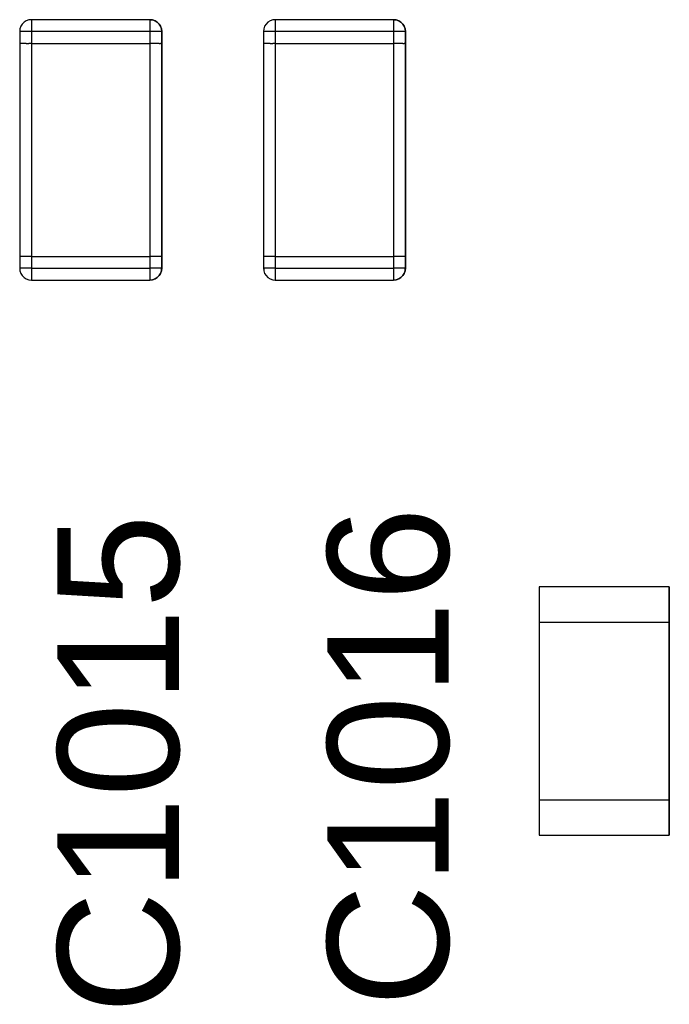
# Model space of a CAD drawing. Header units: inches. Extents: x 0 to 474, y -297 to 0.
# Tile 196 of 256: x 225.29 to 228.03, y -159.78 to -155.62. Entities that reach past the tile are written whole.
import ezdxf

# ---------------------------------------------------------------- set-up
doc = ezdxf.new("R2010")
doc.units = ezdxf.units.IN
doc.header["$MEASUREMENT"] = 0
doc.styles.add('Arial0', font='arial.ttf', dxfattribs={"height": 3.644212})

msp = doc.modelspace()

# ---------------------------------------------------------------- linework, layer by layer
at = {"color": 7, "true_color": 0xffffff}
for p, q in [((225.3178, -155.6248), (225.3088, -155.6308)), ((225.3178, -155.6248), (225.3088, -155.6308)), ((225.3288, -155.6208), (225.3178, -155.6248)), ((225.3288, -155.6208), (225.3178, -155.6248)), ((225.3398, -155.6198), (225.3288, -155.6208)), ((225.3398, -155.6198), (225.3288, -155.6208)), ((225.8398, -155.6198), (225.3398, -155.6198)), ((225.8398, -155.6198), (225.3398, -155.6198)), ((225.3398, -155.6198), (225.3398, -155.6208)), ((225.3398, -155.6208), (225.3398, -155.6248)), ((225.3398, -155.6248), (225.3398, -155.6308)), ((225.8508, -155.6208), (225.8398, -155.6198)), ((225.8398, -155.6198), (225.8508, -155.6208)), ((225.8398, -155.6198), (225.8398, -155.6208)), ((225.8398, -155.6208), (225.8398, -155.6248)), ((225.8398, -155.6248), (225.8398, -155.6308)), ((225.8618, -155.6248), (225.8508, -155.6208)), ((225.8508, -155.6208), (225.8618, -155.6248)), ((225.8708, -155.6308), (225.8618, -155.6248)), ((225.8618, -155.6248), (225.8708, -155.6308)), ((226.3478, -155.6248), (226.3388, -155.6308)), ((226.3478, -155.6248), (226.3388, -155.6308)), ((226.3588, -155.6208), (226.3478, -155.6248)), ((226.3588, -155.6208), (226.3478, -155.6248)), ((226.3698, -155.6198), (226.3588, -155.6208)), ((226.3698, -155.6198), (226.3588, -155.6208)), ((226.8698, -155.6198), (226.3698, -155.6198)), ((226.8698, -155.6198), (226.3698, -155.6198)), ((226.3698, -155.6198), (226.3698, -155.6208)), ((226.3698, -155.6208), (226.3698, -155.6248)), ((226.3698, -155.6248), (226.3698, -155.6308)), ((226.8808, -155.6208), (226.8698, -155.6198)), ((226.8698, -155.6198), (226.8808, -155.6208)), ((226.8698, -155.6198), (226.8698, -155.6208)), ((226.8698, -155.6208), (226.8698, -155.6248)), ((226.8698, -155.6248), (226.8698, -155.6308)), ((226.8918, -155.6248), (226.8808, -155.6208)), ((226.8808, -155.6208), (226.8918, -155.6248)), ((226.9008, -155.6308), (226.8918, -155.6248)), ((226.8918, -155.6248), (226.9008, -155.6308)), ((225.2908, -155.6588), (225.2898, -155.6698)), ((225.2908, -155.6588), (225.2898, -155.6698)), ((225.2898, -155.6698), (225.2898, -155.7198)), ((225.2898, -155.6698), (225.2898, -155.7198)), ((225.2908, -155.6698), (225.2898, -155.6698)), ((225.2948, -155.6478), (225.2908, -155.6588)), ((225.2948, -155.6478), (225.2908, -155.6588)), ((225.2948, -155.6698), (225.2908, -155.6698)), ((225.3008, -155.6388), (225.2948, -155.6478)), ((225.3008, -155.6388), (225.2948, -155.6478)), ((225.3008, -155.6698), (225.2948, -155.6698)), ((225.3088, -155.6308), (225.3008, -155.6388)), ((225.3088, -155.6308), (225.3008, -155.6388)), ((225.3088, -155.6698), (225.3008, -155.6698)), ((225.3178, -155.6698), (225.3088, -155.6698)), ((225.3288, -155.6698), (225.3178, -155.6698)), ((225.3398, -155.6698), (225.3288, -155.6698)), ((225.3398, -155.6308), (225.3398, -155.6388)), ((225.3398, -155.6388), (225.3398, -155.6478)), ((225.3398, -155.6478), (225.3398, -155.6588)), ((225.3398, -155.6588), (225.3398, -155.6698)), ((225.3398, -155.6698), (225.3398, -155.7198)), ((225.8398, -155.6698), (225.3398, -155.6698)), ((225.8398, -155.6308), (225.8398, -155.6388)), ((225.8398, -155.6388), (225.8398, -155.6478)), ((225.8398, -155.6478), (225.8398, -155.6588)), ((225.8398, -155.6588), (225.8398, -155.6698)), ((225.8508, -155.6698), (225.8398, -155.6698)), ((225.8398, -155.6698), (225.8398, -155.7198)), ((225.8618, -155.6698), (225.8508, -155.6698)), ((225.8708, -155.6698), (225.8618, -155.6698)), ((225.8788, -155.6388), (225.8708, -155.6308)), ((225.8708, -155.6308), (225.8788, -155.6388)), ((225.8788, -155.6698), (225.8708, -155.6698)), ((225.8848, -155.6478), (225.8788, -155.6388)), ((225.8788, -155.6388), (225.8848, -155.6478)), ((225.8848, -155.6698), (225.8788, -155.6698)), ((225.8888, -155.6588), (225.8848, -155.6478)), ((225.8848, -155.6478), (225.8888, -155.6588)), ((225.8888, -155.6698), (225.8848, -155.6698)), ((225.8898, -155.6698), (225.8888, -155.6588)), ((225.8888, -155.6588), (225.8898, -155.6698)), ((225.8898, -155.6698), (225.8888, -155.6698)), ((225.8898, -155.7198), (225.8898, -155.6698)), ((225.8898, -155.6698), (225.8898, -155.7198)), ((226.3208, -155.6588), (226.3198, -155.6698)), ((226.3208, -155.6588), (226.3198, -155.6698)), ((226.3198, -155.6698), (226.3198, -155.7198)), ((226.3198, -155.6698), (226.3198, -155.7198)), ((226.3208, -155.6698), (226.3198, -155.6698)), ((226.3248, -155.6478), (226.3208, -155.6588)), ((226.3248, -155.6478), (226.3208, -155.6588)), ((226.3248, -155.6698), (226.3208, -155.6698)), ((226.3308, -155.6388), (226.3248, -155.6478)), ((226.3308, -155.6388), (226.3248, -155.6478)), ((226.3308, -155.6698), (226.3248, -155.6698)), ((226.3388, -155.6308), (226.3308, -155.6388)), ((226.3388, -155.6308), (226.3308, -155.6388)), ((226.3388, -155.6698), (226.3308, -155.6698)), ((226.3478, -155.6698), (226.3388, -155.6698)), ((226.3588, -155.6698), (226.3478, -155.6698)), ((226.3698, -155.6698), (226.3588, -155.6698)), ((226.3698, -155.6308), (226.3698, -155.6388)), ((226.3698, -155.6388), (226.3698, -155.6478)), ((226.3698, -155.6478), (226.3698, -155.6588)), ((226.3698, -155.6588), (226.3698, -155.6698)), ((226.3698, -155.6698), (226.3698, -155.7198)), ((226.8698, -155.6698), (226.3698, -155.6698)), ((226.8698, -155.6308), (226.8698, -155.6388)), ((226.8698, -155.6388), (226.8698, -155.6478)), ((226.8698, -155.6478), (226.8698, -155.6588)), ((226.8698, -155.6588), (226.8698, -155.6698)), ((226.8808, -155.6698), (226.8698, -155.6698)), ((226.8698, -155.6698), (226.8698, -155.7198)), ((226.8918, -155.6698), (226.8808, -155.6698)), ((226.9008, -155.6698), (226.8918, -155.6698)), ((226.9088, -155.6388), (226.9008, -155.6308)), ((226.9008, -155.6308), (226.9088, -155.6388)), ((226.9088, -155.6698), (226.9008, -155.6698)), ((226.9148, -155.6478), (226.9088, -155.6388)), ((226.9088, -155.6388), (226.9148, -155.6478)), ((226.9148, -155.6698), (226.9088, -155.6698)), ((226.9188, -155.6588), (226.9148, -155.6478)), ((226.9148, -155.6478), (226.9188, -155.6588)), ((226.9188, -155.6698), (226.9148, -155.6698)), ((226.9198, -155.6698), (226.9188, -155.6588)), ((226.9188, -155.6588), (226.9198, -155.6698)), ((226.9198, -155.6698), (226.9188, -155.6698)), ((226.9198, -155.7198), (226.9198, -155.6698)), ((226.9198, -155.6698), (226.9198, -155.7198)), ((225.2898, -155.7198), (225.2898, -156.6198)), ((225.2908, -155.7198), (225.2898, -155.7198)), ((225.2908, -155.7198), (225.2898, -155.7198)), ((225.2898, -155.7198), (225.2898, -156.6198)), ((225.2948, -155.7198), (225.2908, -155.7198)), ((225.2948, -155.7198), (225.2908, -155.7198)), ((225.3008, -155.7198), (225.2948, -155.7198)), ((225.3008, -155.7198), (225.2948, -155.7198)), ((225.3088, -155.7198), (225.3008, -155.7198)), ((225.3088, -155.7198), (225.3008, -155.7198)), ((225.3178, -155.7198), (225.3088, -155.7198)), ((225.3178, -155.7198), (225.3088, -155.7198)), ((225.3178, -155.7198), (225.3288, -155.7198)), ((225.3178, -155.7198), (225.3288, -155.7198)), ((225.3398, -155.7198), (225.3288, -155.7198)), ((225.3398, -155.7198), (225.3288, -155.7198)), ((225.3398, -155.7198), (225.8398, -155.7198)), ((225.3398, -155.7198), (225.8398, -155.7198)), ((225.3398, -155.7198), (225.3398, -156.6198)), ((225.8508, -155.7198), (225.8398, -155.7198)), ((225.8508, -155.7198), (225.8398, -155.7198)), ((225.8398, -155.7198), (225.8398, -156.6198)), ((225.8618, -155.7198), (225.8508, -155.7198)), ((225.8618, -155.7198), (225.8508, -155.7198)), ((225.8708, -155.7198), (225.8618, -155.7198)), ((225.8708, -155.7198), (225.8618, -155.7198)), ((225.8788, -155.7198), (225.8708, -155.7198)), ((225.8788, -155.7198), (225.8708, -155.7198)), ((225.8788, -155.7198), (225.8848, -155.7198)), ((225.8788, -155.7198), (225.8848, -155.7198)), ((225.8888, -155.7198), (225.8848, -155.7198)), ((225.8888, -155.7198), (225.8848, -155.7198)), ((225.8898, -155.7198), (225.8888, -155.7198)), ((225.8898, -155.7198), (225.8888, -155.7198)), ((225.8898, -156.6198), (225.8898, -155.7198)), ((225.8898, -155.7198), (225.8898, -156.6198)), ((226.3198, -155.7198), (226.3198, -156.6198)), ((226.3208, -155.7198), (226.3198, -155.7198)), ((226.3208, -155.7198), (226.3198, -155.7198)), ((226.3198, -155.7198), (226.3198, -156.6198)), ((226.3248, -155.7198), (226.3208, -155.7198)), ((226.3248, -155.7198), (226.3208, -155.7198)), ((226.3308, -155.7198), (226.3248, -155.7198)), ((226.3308, -155.7198), (226.3248, -155.7198)), ((226.3388, -155.7198), (226.3308, -155.7198)), ((226.3388, -155.7198), (226.3308, -155.7198)), ((226.3478, -155.7198), (226.3388, -155.7198)), ((226.3478, -155.7198), (226.3388, -155.7198)), ((226.3478, -155.7198), (226.3588, -155.7198)), ((226.3478, -155.7198), (226.3588, -155.7198)), ((226.3698, -155.7198), (226.3588, -155.7198)), ((226.3698, -155.7198), (226.3588, -155.7198)), ((226.3698, -155.7198), (226.8698, -155.7198)), ((226.3698, -155.7198), (226.8698, -155.7198)), ((226.3698, -155.7198), (226.3698, -156.6198)), ((226.8808, -155.7198), (226.8698, -155.7198)), ((226.8808, -155.7198), (226.8698, -155.7198)), ((226.8698, -155.7198), (226.8698, -156.6198)), ((226.8918, -155.7198), (226.8808, -155.7198)), ((226.8918, -155.7198), (226.8808, -155.7198)), ((226.9008, -155.7198), (226.8918, -155.7198)), ((226.9008, -155.7198), (226.8918, -155.7198)), ((226.9088, -155.7198), (226.9008, -155.7198)), ((226.9088, -155.7198), (226.9008, -155.7198)), ((226.9088, -155.7198), (226.9148, -155.7198)), ((226.9088, -155.7198), (226.9148, -155.7198)), ((226.9188, -155.7198), (226.9148, -155.7198)), ((226.9188, -155.7198), (226.9148, -155.7198)), ((226.9198, -155.7198), (226.9188, -155.7198)), ((226.9198, -155.7198), (226.9188, -155.7198)), ((226.9198, -156.6198), (226.9198, -155.7198)), ((226.9198, -155.7198), (226.9198, -156.6198)), ((225.2898, -156.6198), (225.2898, -156.6698)), ((225.2908, -156.6198), (225.2898, -156.6198)), ((225.2898, -156.6198), (225.2898, -156.6698)), ((225.2908, -156.6198), (225.2898, -156.6198)), ((225.2948, -156.6198), (225.2908, -156.6198)), ((225.2948, -156.6198), (225.2908, -156.6198)), ((225.3008, -156.6198), (225.2948, -156.6198)), ((225.3008, -156.6198), (225.2948, -156.6198)), ((225.3088, -156.6198), (225.3008, -156.6198)), ((225.3088, -156.6198), (225.3008, -156.6198)), ((225.3178, -156.6198), (225.3088, -156.6198)), ((225.3178, -156.6198), (225.3088, -156.6198)), ((225.3288, -156.6198), (225.3178, -156.6198)), ((225.3288, -156.6198), (225.3178, -156.6198)), ((225.3398, -156.6198), (225.3288, -156.6198)), ((225.3398, -156.6198), (225.3288, -156.6198)), ((225.3398, -156.6198), (225.8398, -156.6198)), ((225.3398, -156.6198), (225.8398, -156.6198)), ((225.3398, -156.6198), (225.3398, -156.6698)), ((225.8508, -156.6198), (225.8398, -156.6198)), ((225.8508, -156.6198), (225.8398, -156.6198)), ((225.8398, -156.6198), (225.8398, -156.6698)), ((225.8618, -156.6198), (225.8508, -156.6198)), ((225.8618, -156.6198), (225.8508, -156.6198)), ((225.8708, -156.6198), (225.8618, -156.6198)), ((225.8708, -156.6198), (225.8618, -156.6198)), ((225.8788, -156.6198), (225.8708, -156.6198)), ((225.8788, -156.6198), (225.8708, -156.6198)), ((225.8848, -156.6198), (225.8788, -156.6198)), ((225.8848, -156.6198), (225.8788, -156.6198)), ((225.8888, -156.6198), (225.8848, -156.6198)), ((225.8888, -156.6198), (225.8848, -156.6198)), ((225.8898, -156.6198), (225.8888, -156.6198)), ((225.8898, -156.6198), (225.8888, -156.6198)), ((225.8898, -156.6698), (225.8898, -156.6198)), ((225.8898, -156.6198), (225.8898, -156.6698)), ((226.3198, -156.6198), (226.3198, -156.6698)), ((226.3208, -156.6198), (226.3198, -156.6198)), ((226.3198, -156.6198), (226.3198, -156.6698)), ((226.3208, -156.6198), (226.3198, -156.6198)), ((226.3248, -156.6198), (226.3208, -156.6198)), ((226.3248, -156.6198), (226.3208, -156.6198)), ((226.3308, -156.6198), (226.3248, -156.6198)), ((226.3308, -156.6198), (226.3248, -156.6198)), ((226.3388, -156.6198), (226.3308, -156.6198)), ((226.3388, -156.6198), (226.3308, -156.6198)), ((226.3478, -156.6198), (226.3388, -156.6198)), ((226.3478, -156.6198), (226.3388, -156.6198)), ((226.3588, -156.6198), (226.3478, -156.6198)), ((226.3588, -156.6198), (226.3478, -156.6198)), ((226.3698, -156.6198), (226.3588, -156.6198)), ((226.3698, -156.6198), (226.3588, -156.6198)), ((226.3698, -156.6198), (226.8698, -156.6198)), ((226.3698, -156.6198), (226.8698, -156.6198)), ((226.3698, -156.6198), (226.3698, -156.6698)), ((226.8808, -156.6198), (226.8698, -156.6198)), ((226.8808, -156.6198), (226.8698, -156.6198)), ((226.8698, -156.6198), (226.8698, -156.6698)), ((226.8918, -156.6198), (226.8808, -156.6198)), ((226.8918, -156.6198), (226.8808, -156.6198)), ((226.9008, -156.6198), (226.8918, -156.6198)), ((226.9008, -156.6198), (226.8918, -156.6198)), ((226.9088, -156.6198), (226.9008, -156.6198)), ((226.9088, -156.6198), (226.9008, -156.6198)), ((226.9148, -156.6198), (226.9088, -156.6198)), ((226.9148, -156.6198), (226.9088, -156.6198)), ((226.9188, -156.6198), (226.9148, -156.6198)), ((226.9188, -156.6198), (226.9148, -156.6198)), ((226.9198, -156.6198), (226.9188, -156.6198)), ((226.9198, -156.6198), (226.9188, -156.6198)), ((226.9198, -156.6698), (226.9198, -156.6198)), ((226.9198, -156.6198), (226.9198, -156.6698)), ((225.2898, -156.6698), (225.2908, -156.6698)), ((225.2898, -156.6698), (225.2908, -156.6808)), ((225.2908, -156.6698), (225.2898, -156.6698)), ((225.2908, -156.6698), (225.2908, -156.6808)), ((225.2948, -156.6698), (225.2908, -156.6698)), ((225.2908, -156.6808), (225.2948, -156.6918)), ((225.2908, -156.6808), (225.2948, -156.6918)), ((225.3008, -156.6698), (225.2948, -156.6698)), ((225.2948, -156.6918), (225.3008, -156.7008)), ((225.2948, -156.6918), (225.3008, -156.7008)), ((225.3088, -156.6698), (225.3008, -156.6698)), ((225.3008, -156.7008), (225.3088, -156.7088)), ((225.3008, -156.7008), (225.3088, -156.7088)), ((225.3178, -156.6698), (225.3088, -156.6698)), ((225.3088, -156.7088), (225.3178, -156.7148)), ((225.3088, -156.7088), (225.3178, -156.7148)), ((225.3288, -156.6698), (225.3178, -156.6698)), ((225.3398, -156.6698), (225.3288, -156.6698)), ((225.3398, -156.6698), (225.8398, -156.6698)), ((225.3398, -156.6698), (225.3398, -156.6808)), ((225.3398, -156.6808), (225.3398, -156.6918)), ((225.3398, -156.6918), (225.3398, -156.7008)), ((225.3398, -156.7008), (225.3398, -156.7088)), ((225.3398, -156.7088), (225.3398, -156.7148)), ((225.8398, -156.6698), (225.8398, -156.6808)), ((225.8508, -156.6698), (225.8398, -156.6698)), ((225.8398, -156.6808), (225.8398, -156.6918)), ((225.8398, -156.6918), (225.8398, -156.7008)), ((225.8398, -156.7008), (225.8398, -156.7088)), ((225.8398, -156.7088), (225.8398, -156.7148)), ((225.8618, -156.6698), (225.8508, -156.6698)), ((225.8708, -156.6698), (225.8618, -156.6698)), ((225.8618, -156.7148), (225.8708, -156.7088)), ((225.8708, -156.7088), (225.8618, -156.7148)), ((225.8788, -156.6698), (225.8708, -156.6698)), ((225.8708, -156.7088), (225.8788, -156.7008)), ((225.8788, -156.7008), (225.8708, -156.7088)), ((225.8848, -156.6698), (225.8788, -156.6698)), ((225.8788, -156.7008), (225.8848, -156.6918)), ((225.8848, -156.6918), (225.8788, -156.7008)), ((225.8888, -156.6698), (225.8848, -156.6698)), ((225.8848, -156.6918), (225.8888, -156.6808)), ((225.8888, -156.6808), (225.8848, -156.6918)), ((225.8888, -156.6808), (225.8888, -156.6698)), ((225.8888, -156.6698), (225.8898, -156.6698)), ((225.8898, -156.6698), (225.8888, -156.6808)), ((225.8898, -156.6698), (225.8888, -156.6698)), ((226.3198, -156.6698), (226.3208, -156.6698)), ((226.3198, -156.6698), (226.3208, -156.6808)), ((226.3208, -156.6698), (226.3198, -156.6698)), ((226.3208, -156.6698), (226.3208, -156.6808)), ((226.3248, -156.6698), (226.3208, -156.6698)), ((226.3208, -156.6808), (226.3248, -156.6918)), ((226.3208, -156.6808), (226.3248, -156.6918)), ((226.3308, -156.6698), (226.3248, -156.6698)), ((226.3248, -156.6918), (226.3308, -156.7008)), ((226.3248, -156.6918), (226.3308, -156.7008)), ((226.3388, -156.6698), (226.3308, -156.6698)), ((226.3308, -156.7008), (226.3388, -156.7088)), ((226.3308, -156.7008), (226.3388, -156.7088)), ((226.3478, -156.6698), (226.3388, -156.6698)), ((226.3388, -156.7088), (226.3478, -156.7148)), ((226.3388, -156.7088), (226.3478, -156.7148)), ((226.3588, -156.6698), (226.3478, -156.6698)), ((226.3698, -156.6698), (226.3588, -156.6698)), ((226.3698, -156.6698), (226.8698, -156.6698)), ((226.3698, -156.6698), (226.3698, -156.6808)), ((226.3698, -156.6808), (226.3698, -156.6918)), ((226.3698, -156.6918), (226.3698, -156.7008)), ((226.3698, -156.7008), (226.3698, -156.7088)), ((226.3698, -156.7088), (226.3698, -156.7148)), ((226.8698, -156.6698), (226.8698, -156.6808)), ((226.8808, -156.6698), (226.8698, -156.6698)), ((226.8698, -156.6808), (226.8698, -156.6918)), ((226.8698, -156.6918), (226.8698, -156.7008)), ((226.8698, -156.7008), (226.8698, -156.7088)), ((226.8698, -156.7088), (226.8698, -156.7148)), ((226.8918, -156.6698), (226.8808, -156.6698)), ((226.9008, -156.6698), (226.8918, -156.6698)), ((226.8918, -156.7148), (226.9008, -156.7088)), ((226.9008, -156.7088), (226.8918, -156.7148)), ((226.9088, -156.6698), (226.9008, -156.6698)), ((226.9008, -156.7088), (226.9088, -156.7008)), ((226.9088, -156.7008), (226.9008, -156.7088)), ((226.9148, -156.6698), (226.9088, -156.6698)), ((226.9088, -156.7008), (226.9148, -156.6918)), ((226.9148, -156.6918), (226.9088, -156.7008)), ((226.9188, -156.6698), (226.9148, -156.6698)), ((226.9148, -156.6918), (226.9188, -156.6808)), ((226.9188, -156.6808), (226.9148, -156.6918)), ((226.9188, -156.6808), (226.9188, -156.6698)), ((226.9188, -156.6698), (226.9198, -156.6698)), ((226.9198, -156.6698), (226.9188, -156.6808)), ((226.9198, -156.6698), (226.9188, -156.6698)), ((225.3178, -156.7148), (225.3288, -156.7188)), ((225.3178, -156.7148), (225.3288, -156.7188)), ((225.3288, -156.7188), (225.3398, -156.7198)), ((225.3288, -156.7188), (225.3398, -156.7198)), ((225.3398, -156.7148), (225.3398, -156.7188)), ((225.3398, -156.7188), (225.3398, -156.7198)), ((225.3398, -156.7198), (225.8398, -156.7198)), ((225.3398, -156.7198), (225.8398, -156.7198)), ((225.8398, -156.7148), (225.8398, -156.7188)), ((225.8398, -156.7198), (225.8508, -156.7188)), ((225.8508, -156.7188), (225.8398, -156.7198)), ((225.8398, -156.7188), (225.8398, -156.7198)), ((225.8508, -156.7188), (225.8618, -156.7148)), ((225.8618, -156.7148), (225.8508, -156.7188)), ((226.3478, -156.7148), (226.3588, -156.7188)), ((226.3478, -156.7148), (226.3588, -156.7188)), ((226.3588, -156.7188), (226.3698, -156.7198)), ((226.3588, -156.7188), (226.3698, -156.7198)), ((226.3698, -156.7148), (226.3698, -156.7188)), ((226.3698, -156.7188), (226.3698, -156.7198)), ((226.3698, -156.7198), (226.8698, -156.7198)), ((226.3698, -156.7198), (226.8698, -156.7198)), ((226.8698, -156.7148), (226.8698, -156.7188)), ((226.8698, -156.7198), (226.8808, -156.7188)), ((226.8808, -156.7188), (226.8698, -156.7198)), ((226.8698, -156.7188), (226.8698, -156.7198)), ((226.8808, -156.7188), (226.8918, -156.7148)), ((226.8918, -156.7148), (226.8808, -156.7188)), ((228.0348, -158.0148), (227.4848, -158.0148)), ((227.4848, -158.0148), (227.4848, -158.1648)), ((227.4848, -158.0148), (227.4848, -158.1648)), ((228.0348, -158.0148), (227.4848, -158.0148)), ((228.0348, -158.1648), (228.0348, -158.0148)), ((228.0348, -158.0148), (228.0348, -158.1648)), ((227.4848, -158.1648), (227.4848, -158.9148)), ((227.4848, -158.1648), (227.4848, -158.9148)), ((227.4848, -158.1648), (228.0348, -158.1648)), ((227.4848, -158.1648), (227.4848, -158.9148)), ((227.4848, -158.1648), (228.0348, -158.1648)), ((228.0348, -158.9148), (228.0348, -158.1648)), ((228.0348, -158.1648), (228.0348, -158.9148)), ((228.0348, -158.1648), (228.0348, -158.9148)), ((227.4848, -158.9148), (227.4848, -159.0648)), ((227.4848, -158.9148), (227.4848, -159.0648)), ((227.4848, -158.9148), (228.0348, -158.9148)), ((227.4848, -158.9148), (228.0348, -158.9148)), ((228.0348, -159.0648), (228.0348, -158.9148)), ((228.0348, -158.9148), (228.0348, -159.0648)), ((227.4848, -159.0648), (228.0348, -159.0648)), ((227.4848, -159.0648), (228.0348, -159.0648))]:
    msp.add_line(p, q, dxfattribs=at)
at = {"color": 18, "true_color": 0x000000}
for p, q in [((225.3178, -155.6248), (225.3088, -155.6308)), ((225.3178, -155.6248), (225.3088, -155.6308)), ((225.3288, -155.6208), (225.3178, -155.6248)), ((225.3288, -155.6208), (225.3178, -155.6248)), ((225.3398, -155.6198), (225.3288, -155.6208)), ((225.3398, -155.6198), (225.3288, -155.6208)), ((225.8398, -155.6198), (225.3398, -155.6198)), ((225.8398, -155.6198), (225.3398, -155.6198)), ((225.3398, -155.6198), (225.3398, -155.6208)), ((225.3398, -155.6208), (225.3398, -155.6248)), ((225.3398, -155.6248), (225.3398, -155.6308)), ((225.8508, -155.6208), (225.8398, -155.6198)), ((225.8398, -155.6198), (225.8508, -155.6208)), ((225.8398, -155.6198), (225.8398, -155.6208)), ((225.8398, -155.6208), (225.8398, -155.6248)), ((225.8398, -155.6248), (225.8398, -155.6308)), ((225.8618, -155.6248), (225.8508, -155.6208)), ((225.8508, -155.6208), (225.8618, -155.6248)), ((225.8708, -155.6308), (225.8618, -155.6248)), ((225.8618, -155.6248), (225.8708, -155.6308)), ((226.3478, -155.6248), (226.3388, -155.6308)), ((226.3478, -155.6248), (226.3388, -155.6308)), ((226.3588, -155.6208), (226.3478, -155.6248)), ((226.3588, -155.6208), (226.3478, -155.6248)), ((226.3698, -155.6198), (226.3588, -155.6208)), ((226.3698, -155.6198), (226.3588, -155.6208)), ((226.8698, -155.6198), (226.3698, -155.6198)), ((226.8698, -155.6198), (226.3698, -155.6198)), ((226.3698, -155.6198), (226.3698, -155.6208)), ((226.3698, -155.6208), (226.3698, -155.6248)), ((226.3698, -155.6248), (226.3698, -155.6308)), ((226.8808, -155.6208), (226.8698, -155.6198)), ((226.8698, -155.6198), (226.8808, -155.6208)), ((226.8698, -155.6198), (226.8698, -155.6208)), ((226.8698, -155.6208), (226.8698, -155.6248)), ((226.8698, -155.6248), (226.8698, -155.6308)), ((226.8918, -155.6248), (226.8808, -155.6208)), ((226.8808, -155.6208), (226.8918, -155.6248)), ((226.9008, -155.6308), (226.8918, -155.6248)), ((226.8918, -155.6248), (226.9008, -155.6308)), ((225.2908, -155.6588), (225.2898, -155.6698)), ((225.2908, -155.6588), (225.2898, -155.6698)), ((225.2898, -155.6698), (225.2898, -155.7198)), ((225.2898, -155.6698), (225.2898, -155.7198)), ((225.2908, -155.6698), (225.2898, -155.6698)), ((225.2948, -155.6478), (225.2908, -155.6588)), ((225.2948, -155.6478), (225.2908, -155.6588)), ((225.2948, -155.6698), (225.2908, -155.6698)), ((225.3008, -155.6388), (225.2948, -155.6478)), ((225.3008, -155.6388), (225.2948, -155.6478)), ((225.3008, -155.6698), (225.2948, -155.6698)), ((225.3088, -155.6308), (225.3008, -155.6388)), ((225.3088, -155.6308), (225.3008, -155.6388)), ((225.3088, -155.6698), (225.3008, -155.6698)), ((225.3178, -155.6698), (225.3088, -155.6698)), ((225.3288, -155.6698), (225.3178, -155.6698)), ((225.3398, -155.6698), (225.3288, -155.6698)), ((225.3398, -155.6308), (225.3398, -155.6388)), ((225.3398, -155.6388), (225.3398, -155.6478)), ((225.3398, -155.6478), (225.3398, -155.6588)), ((225.3398, -155.6588), (225.3398, -155.6698)), ((225.3398, -155.6698), (225.3398, -155.7198)), ((225.8398, -155.6698), (225.3398, -155.6698)), ((225.8398, -155.6308), (225.8398, -155.6388)), ((225.8398, -155.6388), (225.8398, -155.6478)), ((225.8398, -155.6478), (225.8398, -155.6588)), ((225.8398, -155.6588), (225.8398, -155.6698)), ((225.8508, -155.6698), (225.8398, -155.6698)), ((225.8398, -155.6698), (225.8398, -155.7198)), ((225.8618, -155.6698), (225.8508, -155.6698)), ((225.8708, -155.6698), (225.8618, -155.6698)), ((225.8788, -155.6388), (225.8708, -155.6308)), ((225.8708, -155.6308), (225.8788, -155.6388)), ((225.8788, -155.6698), (225.8708, -155.6698)), ((225.8848, -155.6478), (225.8788, -155.6388)), ((225.8788, -155.6388), (225.8848, -155.6478)), ((225.8848, -155.6698), (225.8788, -155.6698)), ((225.8888, -155.6588), (225.8848, -155.6478)), ((225.8848, -155.6478), (225.8888, -155.6588)), ((225.8888, -155.6698), (225.8848, -155.6698)), ((225.8898, -155.6698), (225.8888, -155.6588)), ((225.8888, -155.6588), (225.8898, -155.6698)), ((225.8898, -155.6698), (225.8888, -155.6698)), ((225.8898, -155.7198), (225.8898, -155.6698)), ((225.8898, -155.6698), (225.8898, -155.7198)), ((226.3208, -155.6588), (226.3198, -155.6698)), ((226.3208, -155.6588), (226.3198, -155.6698)), ((226.3198, -155.6698), (226.3198, -155.7198)), ((226.3198, -155.6698), (226.3198, -155.7198)), ((226.3208, -155.6698), (226.3198, -155.6698)), ((226.3248, -155.6478), (226.3208, -155.6588)), ((226.3248, -155.6478), (226.3208, -155.6588)), ((226.3248, -155.6698), (226.3208, -155.6698)), ((226.3308, -155.6388), (226.3248, -155.6478)), ((226.3308, -155.6388), (226.3248, -155.6478)), ((226.3308, -155.6698), (226.3248, -155.6698)), ((226.3388, -155.6308), (226.3308, -155.6388)), ((226.3388, -155.6308), (226.3308, -155.6388)), ((226.3388, -155.6698), (226.3308, -155.6698)), ((226.3478, -155.6698), (226.3388, -155.6698)), ((226.3588, -155.6698), (226.3478, -155.6698)), ((226.3698, -155.6698), (226.3588, -155.6698)), ((226.3698, -155.6308), (226.3698, -155.6388)), ((226.3698, -155.6388), (226.3698, -155.6478)), ((226.3698, -155.6478), (226.3698, -155.6588)), ((226.3698, -155.6588), (226.3698, -155.6698)), ((226.3698, -155.6698), (226.3698, -155.7198)), ((226.8698, -155.6698), (226.3698, -155.6698)), ((226.8698, -155.6308), (226.8698, -155.6388)), ((226.8698, -155.6388), (226.8698, -155.6478)), ((226.8698, -155.6478), (226.8698, -155.6588)), ((226.8698, -155.6588), (226.8698, -155.6698)), ((226.8808, -155.6698), (226.8698, -155.6698)), ((226.8698, -155.6698), (226.8698, -155.7198)), ((226.8918, -155.6698), (226.8808, -155.6698)), ((226.9008, -155.6698), (226.8918, -155.6698)), ((226.9088, -155.6388), (226.9008, -155.6308)), ((226.9008, -155.6308), (226.9088, -155.6388)), ((226.9088, -155.6698), (226.9008, -155.6698)), ((226.9148, -155.6478), (226.9088, -155.6388)), ((226.9088, -155.6388), (226.9148, -155.6478)), ((226.9148, -155.6698), (226.9088, -155.6698)), ((226.9188, -155.6588), (226.9148, -155.6478)), ((226.9148, -155.6478), (226.9188, -155.6588)), ((226.9188, -155.6698), (226.9148, -155.6698)), ((226.9198, -155.6698), (226.9188, -155.6588)), ((226.9188, -155.6588), (226.9198, -155.6698)), ((226.9198, -155.6698), (226.9188, -155.6698)), ((226.9198, -155.7198), (226.9198, -155.6698)), ((226.9198, -155.6698), (226.9198, -155.7198)), ((225.2898, -155.7198), (225.2898, -156.6198)), ((225.2908, -155.7198), (225.2898, -155.7198)), ((225.2908, -155.7198), (225.2898, -155.7198)), ((225.2898, -155.7198), (225.2898, -156.6198)), ((225.2948, -155.7198), (225.2908, -155.7198)), ((225.2948, -155.7198), (225.2908, -155.7198)), ((225.3008, -155.7198), (225.2948, -155.7198)), ((225.3008, -155.7198), (225.2948, -155.7198)), ((225.3088, -155.7198), (225.3008, -155.7198)), ((225.3088, -155.7198), (225.3008, -155.7198)), ((225.3178, -155.7198), (225.3088, -155.7198)), ((225.3178, -155.7198), (225.3088, -155.7198)), ((225.3178, -155.7198), (225.3288, -155.7198)), ((225.3178, -155.7198), (225.3288, -155.7198)), ((225.3398, -155.7198), (225.3288, -155.7198)), ((225.3398, -155.7198), (225.3288, -155.7198)), ((225.3398, -155.7198), (225.8398, -155.7198)), ((225.3398, -155.7198), (225.8398, -155.7198)), ((225.3398, -155.7198), (225.3398, -156.6198)), ((225.8508, -155.7198), (225.8398, -155.7198)), ((225.8508, -155.7198), (225.8398, -155.7198)), ((225.8398, -155.7198), (225.8398, -156.6198)), ((225.8618, -155.7198), (225.8508, -155.7198)), ((225.8618, -155.7198), (225.8508, -155.7198)), ((225.8708, -155.7198), (225.8618, -155.7198)), ((225.8708, -155.7198), (225.8618, -155.7198)), ((225.8788, -155.7198), (225.8708, -155.7198)), ((225.8788, -155.7198), (225.8708, -155.7198)), ((225.8788, -155.7198), (225.8848, -155.7198)), ((225.8788, -155.7198), (225.8848, -155.7198)), ((225.8888, -155.7198), (225.8848, -155.7198)), ((225.8888, -155.7198), (225.8848, -155.7198)), ((225.8898, -155.7198), (225.8888, -155.7198)), ((225.8898, -155.7198), (225.8888, -155.7198)), ((225.8898, -156.6198), (225.8898, -155.7198)), ((225.8898, -155.7198), (225.8898, -156.6198)), ((226.3198, -155.7198), (226.3198, -156.6198)), ((226.3208, -155.7198), (226.3198, -155.7198)), ((226.3208, -155.7198), (226.3198, -155.7198)), ((226.3198, -155.7198), (226.3198, -156.6198)), ((226.3248, -155.7198), (226.3208, -155.7198)), ((226.3248, -155.7198), (226.3208, -155.7198)), ((226.3308, -155.7198), (226.3248, -155.7198)), ((226.3308, -155.7198), (226.3248, -155.7198)), ((226.3388, -155.7198), (226.3308, -155.7198)), ((226.3388, -155.7198), (226.3308, -155.7198)), ((226.3478, -155.7198), (226.3388, -155.7198)), ((226.3478, -155.7198), (226.3388, -155.7198)), ((226.3478, -155.7198), (226.3588, -155.7198)), ((226.3478, -155.7198), (226.3588, -155.7198)), ((226.3698, -155.7198), (226.3588, -155.7198)), ((226.3698, -155.7198), (226.3588, -155.7198)), ((226.3698, -155.7198), (226.8698, -155.7198)), ((226.3698, -155.7198), (226.8698, -155.7198)), ((226.3698, -155.7198), (226.3698, -156.6198)), ((226.8808, -155.7198), (226.8698, -155.7198)), ((226.8808, -155.7198), (226.8698, -155.7198)), ((226.8698, -155.7198), (226.8698, -156.6198)), ((226.8918, -155.7198), (226.8808, -155.7198)), ((226.8918, -155.7198), (226.8808, -155.7198)), ((226.9008, -155.7198), (226.8918, -155.7198)), ((226.9008, -155.7198), (226.8918, -155.7198)), ((226.9088, -155.7198), (226.9008, -155.7198)), ((226.9088, -155.7198), (226.9008, -155.7198)), ((226.9088, -155.7198), (226.9148, -155.7198)), ((226.9088, -155.7198), (226.9148, -155.7198)), ((226.9188, -155.7198), (226.9148, -155.7198)), ((226.9188, -155.7198), (226.9148, -155.7198)), ((226.9198, -155.7198), (226.9188, -155.7198)), ((226.9198, -155.7198), (226.9188, -155.7198)), ((226.9198, -156.6198), (226.9198, -155.7198)), ((226.9198, -155.7198), (226.9198, -156.6198)), ((225.2898, -156.6198), (225.2898, -156.6698)), ((225.2908, -156.6198), (225.2898, -156.6198)), ((225.2898, -156.6198), (225.2898, -156.6698)), ((225.2908, -156.6198), (225.2898, -156.6198)), ((225.2948, -156.6198), (225.2908, -156.6198)), ((225.2948, -156.6198), (225.2908, -156.6198)), ((225.3008, -156.6198), (225.2948, -156.6198)), ((225.3008, -156.6198), (225.2948, -156.6198)), ((225.3088, -156.6198), (225.3008, -156.6198)), ((225.3088, -156.6198), (225.3008, -156.6198)), ((225.3178, -156.6198), (225.3088, -156.6198)), ((225.3178, -156.6198), (225.3088, -156.6198)), ((225.3288, -156.6198), (225.3178, -156.6198)), ((225.3288, -156.6198), (225.3178, -156.6198)), ((225.3398, -156.6198), (225.3288, -156.6198)), ((225.3398, -156.6198), (225.3288, -156.6198)), ((225.3398, -156.6198), (225.8398, -156.6198)), ((225.3398, -156.6198), (225.8398, -156.6198)), ((225.3398, -156.6198), (225.3398, -156.6698)), ((225.8508, -156.6198), (225.8398, -156.6198)), ((225.8508, -156.6198), (225.8398, -156.6198)), ((225.8398, -156.6198), (225.8398, -156.6698)), ((225.8618, -156.6198), (225.8508, -156.6198)), ((225.8618, -156.6198), (225.8508, -156.6198)), ((225.8708, -156.6198), (225.8618, -156.6198)), ((225.8708, -156.6198), (225.8618, -156.6198)), ((225.8788, -156.6198), (225.8708, -156.6198)), ((225.8788, -156.6198), (225.8708, -156.6198)), ((225.8848, -156.6198), (225.8788, -156.6198)), ((225.8848, -156.6198), (225.8788, -156.6198)), ((225.8888, -156.6198), (225.8848, -156.6198)), ((225.8888, -156.6198), (225.8848, -156.6198)), ((225.8898, -156.6198), (225.8888, -156.6198)), ((225.8898, -156.6198), (225.8888, -156.6198)), ((225.8898, -156.6698), (225.8898, -156.6198)), ((225.8898, -156.6198), (225.8898, -156.6698)), ((226.3198, -156.6198), (226.3198, -156.6698)), ((226.3208, -156.6198), (226.3198, -156.6198)), ((226.3198, -156.6198), (226.3198, -156.6698)), ((226.3208, -156.6198), (226.3198, -156.6198)), ((226.3248, -156.6198), (226.3208, -156.6198)), ((226.3248, -156.6198), (226.3208, -156.6198)), ((226.3308, -156.6198), (226.3248, -156.6198)), ((226.3308, -156.6198), (226.3248, -156.6198)), ((226.3388, -156.6198), (226.3308, -156.6198)), ((226.3388, -156.6198), (226.3308, -156.6198)), ((226.3478, -156.6198), (226.3388, -156.6198)), ((226.3478, -156.6198), (226.3388, -156.6198)), ((226.3588, -156.6198), (226.3478, -156.6198)), ((226.3588, -156.6198), (226.3478, -156.6198)), ((226.3698, -156.6198), (226.3588, -156.6198)), ((226.3698, -156.6198), (226.3588, -156.6198)), ((226.3698, -156.6198), (226.8698, -156.6198)), ((226.3698, -156.6198), (226.8698, -156.6198)), ((226.3698, -156.6198), (226.3698, -156.6698)), ((226.8808, -156.6198), (226.8698, -156.6198)), ((226.8808, -156.6198), (226.8698, -156.6198)), ((226.8698, -156.6198), (226.8698, -156.6698)), ((226.8918, -156.6198), (226.8808, -156.6198)), ((226.8918, -156.6198), (226.8808, -156.6198)), ((226.9008, -156.6198), (226.8918, -156.6198)), ((226.9008, -156.6198), (226.8918, -156.6198)), ((226.9088, -156.6198), (226.9008, -156.6198)), ((226.9088, -156.6198), (226.9008, -156.6198)), ((226.9148, -156.6198), (226.9088, -156.6198)), ((226.9148, -156.6198), (226.9088, -156.6198)), ((226.9188, -156.6198), (226.9148, -156.6198)), ((226.9188, -156.6198), (226.9148, -156.6198)), ((226.9198, -156.6198), (226.9188, -156.6198)), ((226.9198, -156.6198), (226.9188, -156.6198)), ((226.9198, -156.6698), (226.9198, -156.6198)), ((226.9198, -156.6198), (226.9198, -156.6698)), ((225.2898, -156.6698), (225.2908, -156.6698)), ((225.2898, -156.6698), (225.2908, -156.6808)), ((225.2908, -156.6698), (225.2898, -156.6698)), ((225.2908, -156.6698), (225.2908, -156.6808)), ((225.2948, -156.6698), (225.2908, -156.6698)), ((225.2908, -156.6808), (225.2948, -156.6918)), ((225.2908, -156.6808), (225.2948, -156.6918)), ((225.3008, -156.6698), (225.2948, -156.6698)), ((225.2948, -156.6918), (225.3008, -156.7008)), ((225.2948, -156.6918), (225.3008, -156.7008)), ((225.3088, -156.6698), (225.3008, -156.6698)), ((225.3008, -156.7008), (225.3088, -156.7088)), ((225.3008, -156.7008), (225.3088, -156.7088)), ((225.3178, -156.6698), (225.3088, -156.6698)), ((225.3088, -156.7088), (225.3178, -156.7148)), ((225.3088, -156.7088), (225.3178, -156.7148)), ((225.3288, -156.6698), (225.3178, -156.6698)), ((225.3398, -156.6698), (225.3288, -156.6698)), ((225.3398, -156.6698), (225.8398, -156.6698)), ((225.3398, -156.6698), (225.3398, -156.6808)), ((225.3398, -156.6808), (225.3398, -156.6918)), ((225.3398, -156.6918), (225.3398, -156.7008)), ((225.3398, -156.7008), (225.3398, -156.7088)), ((225.3398, -156.7088), (225.3398, -156.7148)), ((225.8398, -156.6698), (225.8398, -156.6808)), ((225.8508, -156.6698), (225.8398, -156.6698)), ((225.8398, -156.6808), (225.8398, -156.6918)), ((225.8398, -156.6918), (225.8398, -156.7008)), ((225.8398, -156.7008), (225.8398, -156.7088)), ((225.8398, -156.7088), (225.8398, -156.7148)), ((225.8618, -156.6698), (225.8508, -156.6698)), ((225.8708, -156.6698), (225.8618, -156.6698)), ((225.8618, -156.7148), (225.8708, -156.7088)), ((225.8708, -156.7088), (225.8618, -156.7148)), ((225.8788, -156.6698), (225.8708, -156.6698)), ((225.8708, -156.7088), (225.8788, -156.7008)), ((225.8788, -156.7008), (225.8708, -156.7088)), ((225.8848, -156.6698), (225.8788, -156.6698)), ((225.8788, -156.7008), (225.8848, -156.6918)), ((225.8848, -156.6918), (225.8788, -156.7008)), ((225.8888, -156.6698), (225.8848, -156.6698)), ((225.8848, -156.6918), (225.8888, -156.6808)), ((225.8888, -156.6808), (225.8848, -156.6918)), ((225.8888, -156.6808), (225.8888, -156.6698)), ((225.8888, -156.6698), (225.8898, -156.6698)), ((225.8898, -156.6698), (225.8888, -156.6808)), ((225.8898, -156.6698), (225.8888, -156.6698)), ((226.3198, -156.6698), (226.3208, -156.6698)), ((226.3198, -156.6698), (226.3208, -156.6808)), ((226.3208, -156.6698), (226.3198, -156.6698)), ((226.3208, -156.6698), (226.3208, -156.6808)), ((226.3248, -156.6698), (226.3208, -156.6698)), ((226.3208, -156.6808), (226.3248, -156.6918)), ((226.3208, -156.6808), (226.3248, -156.6918)), ((226.3308, -156.6698), (226.3248, -156.6698)), ((226.3248, -156.6918), (226.3308, -156.7008)), ((226.3248, -156.6918), (226.3308, -156.7008)), ((226.3388, -156.6698), (226.3308, -156.6698)), ((226.3308, -156.7008), (226.3388, -156.7088)), ((226.3308, -156.7008), (226.3388, -156.7088)), ((226.3478, -156.6698), (226.3388, -156.6698)), ((226.3388, -156.7088), (226.3478, -156.7148)), ((226.3388, -156.7088), (226.3478, -156.7148)), ((226.3588, -156.6698), (226.3478, -156.6698)), ((226.3698, -156.6698), (226.3588, -156.6698)), ((226.3698, -156.6698), (226.8698, -156.6698)), ((226.3698, -156.6698), (226.3698, -156.6808)), ((226.3698, -156.6808), (226.3698, -156.6918)), ((226.3698, -156.6918), (226.3698, -156.7008)), ((226.3698, -156.7008), (226.3698, -156.7088)), ((226.3698, -156.7088), (226.3698, -156.7148)), ((226.8698, -156.6698), (226.8698, -156.6808)), ((226.8808, -156.6698), (226.8698, -156.6698)), ((226.8698, -156.6808), (226.8698, -156.6918)), ((226.8698, -156.6918), (226.8698, -156.7008)), ((226.8698, -156.7008), (226.8698, -156.7088)), ((226.8698, -156.7088), (226.8698, -156.7148)), ((226.8918, -156.6698), (226.8808, -156.6698)), ((226.9008, -156.6698), (226.8918, -156.6698)), ((226.8918, -156.7148), (226.9008, -156.7088)), ((226.9008, -156.7088), (226.8918, -156.7148)), ((226.9088, -156.6698), (226.9008, -156.6698)), ((226.9008, -156.7088), (226.9088, -156.7008)), ((226.9088, -156.7008), (226.9008, -156.7088)), ((226.9148, -156.6698), (226.9088, -156.6698)), ((226.9088, -156.7008), (226.9148, -156.6918)), ((226.9148, -156.6918), (226.9088, -156.7008)), ((226.9188, -156.6698), (226.9148, -156.6698)), ((226.9148, -156.6918), (226.9188, -156.6808)), ((226.9188, -156.6808), (226.9148, -156.6918)), ((226.9188, -156.6808), (226.9188, -156.6698)), ((226.9188, -156.6698), (226.9198, -156.6698)), ((226.9198, -156.6698), (226.9188, -156.6808)), ((226.9198, -156.6698), (226.9188, -156.6698)), ((225.3178, -156.7148), (225.3288, -156.7188)), ((225.3178, -156.7148), (225.3288, -156.7188)), ((225.3288, -156.7188), (225.3398, -156.7198)), ((225.3288, -156.7188), (225.3398, -156.7198)), ((225.3398, -156.7148), (225.3398, -156.7188)), ((225.3398, -156.7188), (225.3398, -156.7198)), ((225.3398, -156.7198), (225.8398, -156.7198)), ((225.3398, -156.7198), (225.8398, -156.7198)), ((225.8398, -156.7148), (225.8398, -156.7188)), ((225.8398, -156.7198), (225.8508, -156.7188)), ((225.8508, -156.7188), (225.8398, -156.7198)), ((225.8398, -156.7188), (225.8398, -156.7198)), ((225.8508, -156.7188), (225.8618, -156.7148)), ((225.8618, -156.7148), (225.8508, -156.7188)), ((226.3478, -156.7148), (226.3588, -156.7188)), ((226.3478, -156.7148), (226.3588, -156.7188)), ((226.3588, -156.7188), (226.3698, -156.7198)), ((226.3588, -156.7188), (226.3698, -156.7198)), ((226.3698, -156.7148), (226.3698, -156.7188)), ((226.3698, -156.7188), (226.3698, -156.7198)), ((226.3698, -156.7198), (226.8698, -156.7198)), ((226.3698, -156.7198), (226.8698, -156.7198)), ((226.8698, -156.7148), (226.8698, -156.7188)), ((226.8698, -156.7198), (226.8808, -156.7188)), ((226.8808, -156.7188), (226.8698, -156.7198)), ((226.8698, -156.7188), (226.8698, -156.7198)), ((226.8808, -156.7188), (226.8918, -156.7148)), ((226.8918, -156.7148), (226.8808, -156.7188)), ((228.0348, -158.0148), (227.4848, -158.0148)), ((227.4848, -158.0148), (227.4848, -158.1648)), ((227.4848, -158.0148), (227.4848, -158.1648)), ((228.0348, -158.0148), (227.4848, -158.0148)), ((228.0348, -158.1648), (228.0348, -158.0148)), ((228.0348, -158.0148), (228.0348, -158.1648)), ((227.4848, -158.1648), (227.4848, -158.9148)), ((227.4848, -158.1648), (227.4848, -158.9148)), ((227.4848, -158.1648), (228.0348, -158.1648)), ((227.4848, -158.1648), (227.4848, -158.9148)), ((227.4848, -158.1648), (228.0348, -158.1648)), ((228.0348, -158.9148), (228.0348, -158.1648)), ((228.0348, -158.1648), (228.0348, -158.9148)), ((228.0348, -158.1648), (228.0348, -158.9148)), ((227.4848, -158.9148), (227.4848, -159.0648)), ((227.4848, -158.9148), (227.4848, -159.0648)), ((227.4848, -158.9148), (228.0348, -158.9148)), ((227.4848, -158.9148), (228.0348, -158.9148)), ((228.0348, -159.0648), (228.0348, -158.9148)), ((228.0348, -158.9148), (228.0348, -159.0648)), ((227.4848, -159.0648), (228.0348, -159.0648)), ((227.4848, -159.0648), (228.0348, -159.0648))]:
    msp.add_line(p, q, dxfattribs=at)

# ---------------------------------------------------------------- texts
at = {"color": 18, "true_color": 0x000000, "style": 'Arial0'}
for s, p in [('C1016', (227.1024, -159.7894)), ('C1015', (225.9624, -159.8194))]:
    msp.add_text(s, height=0.51293, rotation=90, dxfattribs=at).set_placement(p)

doc.saveas('drawing.dxf')
